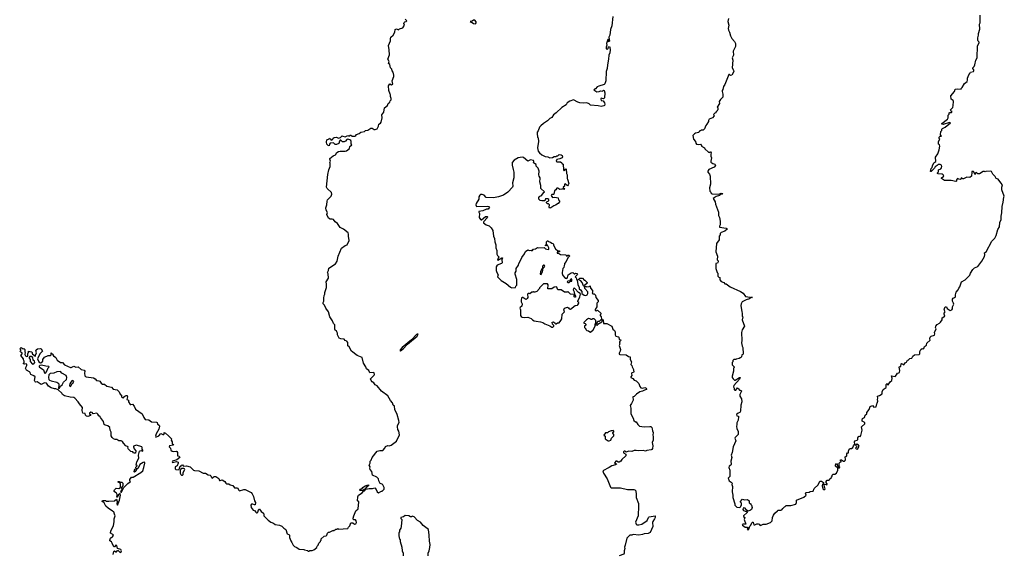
# Model space of a CAD drawing. Extents: x 1980017 to 2252640, y 74400 to 266395.
# Tile 42 of 256: x 2083080 to 2098820, y 132389 to 140934. Entities that reach past the tile are written whole.
import ezdxf

# ---------------------------------------------------------------- set-up
doc = ezdxf.new("R2010")
doc.units = 0

msp = doc.modelspace()

# ---------------------------------------------------------------- linework, layer by layer
at = {"layer": '0CON20XD'}
for points in [[(2088791, 133621), (2088720, 133655), (2088707, 133715), (2088685, 133742), (2088676, 133765), (2088680, 133785), (2088669, 133815), (2088682, 133845), (2088682, 133875), (2088697, 133893), (2088716, 133934), (2088794, 134036), (2088835, 134047), (2088885, 134050), (2088918, 134085), (2088929, 134111), (2088963, 134127), (2088985, 134122), (2089017, 134135), (2089102, 134195), (2089153, 134297), (2089143, 134355), (2089126, 134385), (2089117, 134425), (2089120, 134445), (2089144, 134495), (2089141, 134525), (2089114, 134624), (2089078, 134705), (2089072, 134755), (2089052, 134775), (2089038, 134808), (2089009, 134845), (2088964, 134924), (2088864, 134994), (2088795, 135079), (2088765, 135100), (2088740, 135130), (2088715, 135143), (2088696, 135165), (2088690, 135195), (2088747, 135253), (2088752, 135265), (2088748, 135288), (2088735, 135297), (2088675, 135290), (2088664, 135325), (2088626, 135355), (2088616, 135386), (2088575, 135442), (2088553, 135535), (2088475, 135567), (2088384, 135635), (2088347, 135705), (2088325, 135722), (2088323, 135773), (2088309, 135795), (2088285, 135806), (2088265, 135830), (2088215, 135832), (2088186, 135846), (2088163, 135895), (2088162, 135925), (2088148, 135945), (2088143, 135963), (2088125, 135972), (2088120, 135985), (2088120, 136055), (2088095, 136078), (2088081, 136121), (2088036, 136185), (2088014, 136264), (2087973, 136325), (2087955, 136372), (2087933, 136395), (2087930, 136415), (2087943, 136437), (2087940, 136485), (2087947, 136525), (2087957, 136545), (2087957, 136575), (2087983, 136655), (2087987, 136705), (2087981, 136745), (2088018, 136805), (2088012, 136872), (2088003, 136895), (2088016, 136925), (2088023, 136965), (2088129, 137031), (2088157, 137073), (2088172, 137155), (2088225, 137280), (2088285, 137326), (2088315, 137338), (2088346, 137405), (2088335, 137475), (2088337, 137507), (2088331, 137525), (2088256, 137586), (2088201, 137615), (2088161, 137675), (2088121, 137705), (2088099, 137739), (2088075, 137748), (2088045, 137744), (2088015, 137761), (2087992, 137822), (2087998, 137852), (2087979, 137889), (2087976, 137926), (2087989, 137975), (2087993, 138035), (2087999, 138055), (2088059, 138115), (2088072, 138145), (2088065, 138170), (2087994, 138235), (2087983, 138255), (2088008, 138462), (2088023, 138535), (2088041, 138585), (2088042, 138635), (2088038, 138645), (2088048, 138675), (2088038, 138705), (2088040, 138715), (2088090, 138760), (2088129, 138775), (2088151, 138809), (2088175, 138828), (2088205, 138833), (2088285, 138831), (2088305, 138839), (2088351, 138875), (2088360, 138905), (2088390, 138935), (2088378, 138948), (2088381, 138985), (2088373, 139003), (2088356, 139016), (2088325, 139024), (2088310, 139020), (2088290, 138990), (2088267, 138983), (2088243, 138983), (2088215, 139007), (2088204, 139006), (2088191, 138995), (2088183, 138957), (2088142, 138938), (2088125, 138940), (2088095, 138968), (2088045, 138960), (2088030, 138945), (2088025, 138920), (2088012, 138922), (2087992, 138942), (2087982, 138975), (2087990, 139015), (2088028, 139032), (2088035, 139040), (2088048, 139028), (2088052, 139012), (2088065, 139010), (2088075, 139020), (2088085, 139020), (2088092, 139038), (2088105, 139050), (2088145, 139057), (2088175, 139040), (2088208, 139052), (2088235, 139080), (2088245, 139070), (2088285, 139063), (2088325, 139082), (2088345, 139070), (2088365, 139088), (2088375, 139088), (2088394, 139074), (2088440, 139075), (2088455, 139083), (2088465, 139099), (2088505, 139116), (2088535, 139138), (2088592, 139148), (2088608, 139162), (2088645, 139167), (2088695, 139200), (2088715, 139202), (2088745, 139180), (2088765, 139178), (2088793, 139187), (2088818, 139232), (2088822, 139265), (2088850, 139280), (2088860, 139295), (2088876, 139365), (2088870, 139415), (2088901, 139455), (2088913, 139527), (2088962, 139565), (2088972, 139595), (2088996, 139614), (2089000, 139635), (2089018, 139655), (2089020, 139675), (2089008, 139705), (2089010, 139735), (2089000, 139745), (2088981, 139801), (2088978, 139875), (2088995, 139908), (2089025, 139893), (2089046, 139904), (2089033, 139955), (2089060, 140025), (2089062, 140045), (2089050, 140095), (2089036, 140115), (2089030, 140145), (2089010, 140165), (2088998, 140218), (2088978, 140235), (2088987, 140265), (2088964, 140305), (2088991, 140375), (2088989, 140455), (2088978, 140522), (2089010, 140595), (2089008, 140635), (2089012, 140655), (2089050, 140685), (2089077, 140735), (2089082, 140775), (2089105, 140787), (2089135, 140770), (2089154, 140786), (2089203, 140805), (2089232, 140845), (2089222, 140875), (2089225, 140890), (2089235, 140900), (2089260, 140905), (2089268, 140915), (2089242, 140945)], [(2090365, 140870), (2090379, 140885), (2090378, 140898), (2090356, 140926), (2090335, 140926), (2090312, 140908), (2090280, 140905), (2090295, 140892), (2090315, 140890), (2090335, 140872), (2090365, 140870)], [(2092560, 140985), (2092546, 140836), (2092522, 140775), (2092516, 140686), (2092500, 140655), (2092509, 140591), (2092505, 140580), (2092493, 140583), (2092490, 140615), (2092483, 140617), (2092463, 140555), (2092468, 140525), (2092454, 140496), (2092455, 140468), (2092475, 140461), (2092488, 140475), (2092495, 140502), (2092507, 140507), (2092515, 140490), (2092520, 140455), (2092512, 140405), (2092496, 140365), (2092495, 140305), (2092477, 140213), (2092471, 140155), (2092456, 140105), (2092452, 139955), (2092435, 139910), (2092425, 139900), (2092336, 139874), (2092311, 139859), (2092285, 139830), (2092260, 139815), (2092305, 139782), (2092345, 139788), (2092365, 139797), (2092396, 139794), (2092415, 139810), (2092425, 139800), (2092434, 139765), (2092429, 139685), (2092415, 139670), (2092375, 139682), (2092369, 139665), (2092378, 139645), (2092405, 139638), (2092431, 139605), (2092436, 139585), (2092430, 139565), (2092420, 139555), (2092375, 139546), (2092325, 139557), (2092205, 139569), (2092185, 139589), (2092145, 139606), (2092095, 139598), (2092032, 139605), (2092001, 139615), (2091935, 139651), (2091875, 139633), (2091833, 139607), (2091814, 139575), (2091747, 139533), (2091655, 139446), (2091614, 139416), (2091585, 139371), (2091555, 139354), (2091518, 139315), (2091452, 139275), (2091411, 139239), (2091392, 139215), (2091370, 139155), (2091350, 139135), (2091350, 139095), (2091360, 139085), (2091360, 139055), (2091370, 139045), (2091372, 138985), (2091358, 138885), (2091368, 138835), (2091392, 138805), (2091426, 138776), (2091478, 138748), (2091525, 138740), (2091555, 138728), (2091595, 138730), (2091625, 138750), (2091655, 138750), (2091665, 138760), (2091685, 138760), (2091705, 138778), (2091735, 138772), (2091751, 138761), (2091756, 138744), (2091753, 138727), (2091715, 138710), (2091669, 138701), (2091658, 138675), (2091674, 138664), (2091724, 138664), (2091748, 138648), (2091752, 138632), (2091770, 138625), (2091772, 138535), (2091785, 138520), (2091812, 138548), (2091817, 138547), (2091820, 138475), (2091830, 138455), (2091830, 138395), (2091837, 138387), (2091858, 138315), (2091850, 138295), (2091835, 138280), (2091805, 138310), (2091790, 138305), (2091790, 138275), (2091770, 138255), (2091772, 138242), (2091790, 138235), (2091778, 138222), (2091755, 138230), (2091747, 138223), (2091715, 138220), (2091685, 138240), (2091665, 138240), (2091650, 138215), (2091629, 138201), (2091620, 138145), (2091615, 138140), (2091588, 138142), (2091580, 138135), (2091578, 138125), (2091595, 138090), (2091635, 138098), (2091686, 138086), (2091692, 138055), (2091708, 138038), (2091711, 138025), (2091686, 137994), (2091645, 137969), (2091619, 137961), (2091572, 137925), (2091555, 137920), (2091543, 137937), (2091550, 137975), (2091535, 137990), (2091515, 137990), (2091502, 138005), (2091502, 138018), (2091512, 138028), (2091528, 138032), (2091540, 138045), (2091538, 138058), (2091525, 138070), (2091485, 138070), (2091475, 138040), (2091425, 138038), (2091400, 138045), (2091380, 138065), (2091380, 138095), (2091390, 138105), (2091390, 138115), (2091415, 138120), (2091450, 138155), (2091450, 138165), (2091470, 138185), (2091412, 138235), (2091413, 138283), (2091397, 138345), (2091398, 138395), (2091402, 138405), (2091383, 138435), (2091380, 138455), (2091382, 138515), (2091369, 138559), (2091345, 138580), (2091338, 138595), (2091335, 138620), (2091294, 138644), (2091298, 138665), (2091293, 138683), (2091246, 138694), (2091205, 138672), (2091134, 138734), (2091115, 138739), (2091048, 138725), (2090985, 138687), (2090955, 138650), (2090953, 138607), (2090967, 138537), (2090977, 138495), (2090977, 138405), (2090960, 138325), (2090963, 138275), (2090957, 138255), (2090884, 138176), (2090815, 138129), (2090735, 138102), (2090655, 138086), (2090535, 138092), (2090505, 138128), (2090472, 138142), (2090448, 138142), (2090435, 138130), (2090422, 138105), (2090418, 138065), (2090378, 137995), (2090373, 137975), (2090385, 137950), (2090555, 137952), (2090577, 137947), (2090590, 137935), (2090567, 137903), (2090545, 137907), (2090485, 137881), (2090422, 137868), (2090420, 137855), (2090433, 137835), (2090424, 137775), (2090445, 137743), (2090455, 137734), (2090465, 137733), (2090525, 137790), (2090555, 137790), (2090560, 137785), (2090552, 137765), (2090501, 137709), (2090494, 137696), (2090497, 137685), (2090537, 137655), (2090585, 137639), (2090618, 137608), (2090642, 137562), (2090654, 137474)], [(2094413, 140955), (2094398, 140905), (2094414, 140845), (2094407, 140795), (2094412, 140765), (2094427, 140737), (2094442, 140675), (2094462, 140635), (2094505, 140588), (2094522, 140555), (2094522, 140505), (2094488, 140432), (2094492, 140365), (2094472, 140325), (2094482, 140285), (2094471, 140165), (2094491, 140125), (2094494, 140105), (2094463, 140045), (2094442, 140042), (2094425, 140060), (2094415, 140060), (2094352, 139898), (2094332, 139865), (2094322, 139818), (2094312, 139802), (2094308, 139785), (2094320, 139745), (2094318, 139695), (2094281, 139659), (2094260, 139625), (2094267, 139593), (2094230, 139535), (2094240, 139525), (2094240, 139495), (2094230, 139485), (2094230, 139475), (2094210, 139455), (2094210, 139445), (2094195, 139440), (2094172, 139418), (2094180, 139395), (2094155, 139368), (2094102, 139345), (2094090, 139325), (2094090, 139305), (2094067, 139263), (2094050, 139245), (2094028, 139192), (2094005, 139170), (2093975, 139170), (2093965, 139160), (2093955, 139160), (2093940, 139145), (2093935, 139130), (2093885, 139122), (2093865, 139112), (2093840, 139085), (2093853, 139023), (2093882, 138985), (2093888, 138958), (2093900, 138945), (2093925, 138938), (2093965, 138942), (2093978, 138925), (2093980, 138910), (2094028, 138888), (2094032, 138872), (2094090, 138815), (2094105, 138810), (2094115, 138820), (2094125, 138820), (2094136, 138806), (2094128, 138785), (2094128, 138755), (2094138, 138725), (2094128, 138675), (2094130, 138655), (2094158, 138635), (2094194, 138624), (2094201, 138605), (2094183, 138575), (2094095, 138540), (2094078, 138512), (2094080, 138495), (2094108, 138465), (2094118, 138435), (2094122, 138305), (2094108, 138245), (2094110, 138195), (2094130, 138175), (2094135, 138160), (2094151, 138151), (2094255, 138147), (2094295, 138161), (2094320, 138155), (2094312, 138145), (2094281, 138139), (2094265, 138124), (2094215, 138108), (2094196, 138095)], [(2094725, 132780), (2094735, 132790), (2094754, 132836), (2094770, 132855), (2094785, 132892), (2094795, 132900), (2094805, 132900), (2094818, 132858), (2094832, 132858), (2094865, 132878), (2094885, 132878), (2094900, 132870), (2094910, 132855), (2094925, 132850), (2094965, 132872), (2095015, 132873), (2095085, 132898), (2095108, 132925), (2095113, 132977), (2095132, 133015), (2095152, 133045), (2095194, 133086), (2095205, 133092), (2095245, 133092), (2095265, 133102), (2095277, 133123), (2095305, 133150), (2095317, 133153), (2095335, 133170), (2095405, 133170), (2095485, 133190), (2095500, 133215), (2095500, 133255), (2095615, 133300), (2095650, 133335), (2095644, 133364), (2095651, 133375), (2095699, 133381), (2095715, 133392), (2095765, 133400), (2095782, 133438), (2095845, 133500), (2095872, 133558), (2095895, 133558), (2095930, 133535), (2095930, 133515), (2095912, 133508), (2095908, 133485), (2095920, 133435), (2095933, 133423), (2095950, 133425), (2095958, 133435), (2095943, 133463), (2095940, 133505), (2095965, 133510), (2095975, 133500), (2095988, 133502), (2095990, 133515), (2095972, 133535), (2095973, 133555), (2095982, 133568), (2095987, 133573), (2096018, 133572), (2096033, 133597), (2096060, 133615), (2096060, 133625), (2096070, 133635), (2096070, 133655), (2096085, 133670), (2096112, 133668), (2096140, 133685), (2096157, 133735), (2096160, 133765), (2096120, 133795), (2096121, 133811), (2096135, 133840), (2096148, 133825), (2096152, 133802), (2096168, 133788), (2096172, 133772), (2096185, 133770), (2096192, 133785), (2096180, 133805), (2096180, 133845), (2096195, 133860), (2096210, 133865), (2096210, 133875), (2096200, 133885), (2096202, 133898), (2096215, 133900), (2096248, 133878), (2096265, 133878), (2096275, 133888), (2096283, 133905), (2096278, 133945), (2096300, 133965), (2096300, 133995), (2096315, 134010), (2096327, 134013), (2096328, 134035), (2096342, 134068), (2096355, 134080), (2096375, 134080), (2096400, 134095), (2096408, 134125), (2096432, 134148), (2096427, 134185), (2096432, 134205), (2096468, 134212), (2096478, 134225), (2096480, 134255), (2096490, 134265), (2096490, 134275), (2096515, 134270), (2096525, 134290), (2096546, 134374), (2096539, 134425), (2096589, 134475), (2096588, 134488), (2096579, 134499), (2096548, 134518), (2096547, 134535), (2096555, 134560), (2096583, 134577), (2096598, 134615), (2096620, 134635), (2096624, 134656), (2096662, 134705), (2096677, 134753), (2096715, 134768), (2096735, 134740), (2096772, 134745), (2096780, 134795), (2096790, 134805), (2096798, 134835), (2096792, 134865), (2096800, 134885), (2096794, 134916), (2096825, 134928), (2096868, 134955), (2096868, 134985), (2096882, 135025), (2096930, 135055), (2096930, 135105), (2096945, 135120), (2096950, 135105), (2096965, 135100), (2096998, 135145), (2097022, 135165), (2097028, 135205), (2097015, 135240), (2097075, 135233), (2097098, 135255), (2097110, 135285), (2097135, 135287), (2097146, 135294), (2097150, 135325), (2097138, 135382), (2097145, 135390), (2097165, 135390), (2097170, 135435), (2097175, 135438), (2097215, 135418), (2097235, 135448), (2097259, 135461), (2097275, 135490), (2097285, 135490), (2097312, 135518), (2097340, 135525), (2097358, 135555), (2097382, 135578), (2097458, 135585), (2097467, 135595), (2097471, 135629), (2097485, 135660), (2097505, 135678), (2097525, 135672), (2097533, 135677), (2097545, 135710), (2097575, 135730), (2097580, 135765), (2097635, 135810), (2097630, 135835), (2097635, 135862), (2097650, 135875), (2097705, 135892), (2097709, 135915), (2097702, 135935), (2097730, 135995), (2097722, 136015), (2097728, 136035), (2097747, 136063), (2097785, 136084), (2097800, 136100), (2097824, 136135), (2097825, 136170), (2097868, 136195), (2097857, 136225), (2097860, 136245), (2097877, 136265), (2097857, 136295), (2097868, 136335), (2097875, 136342), (2097895, 136342), (2097909, 136319), (2097955, 136286), (2097981, 136295), (2097990, 136315), (2097990, 136345), (2098014, 136385), (2098009, 136405), (2097991, 136435), (2097993, 136465), (2098005, 136482), (2098025, 136492), (2098042, 136505), (2098040, 136535), (2098050, 136580), (2098081, 136615), (2098091, 136645), (2098108, 136665), (2098137, 136743), (2098195, 136778), (2098219, 136801), (2098268, 136852), (2098278, 136885), (2098315, 136942), (2098345, 136967), (2098395, 136988), (2098462, 137075), (2098502, 137148), (2098507, 137175), (2098503, 137207), (2098532, 137225), (2098623, 137395), (2098668, 137442), (2098690, 137485), (2098718, 137582), (2098741, 137625), (2098750, 137695), (2098769, 137741), (2098769, 137795), (2098780, 137845), (2098784, 137946), (2098804, 138015), (2098812, 138095), (2098820, 138115), (2098783, 138215), (2098780, 138255), (2098790, 138295), (2098762, 138328), (2098720, 138385), (2098692, 138395), (2098676, 138426), (2098637, 138467), (2098615, 138510), (2098595, 138512), (2098525, 138510), (2098515, 138500), (2098505, 138510), (2098483, 138507), (2098425, 138470), (2098395, 138470), (2098375, 138492), (2098362, 138485), (2098355, 138460), (2098325, 138508), (2098305, 138508), (2098300, 138505), (2098302, 138485), (2098294, 138445), (2098298, 138432), (2098267, 138413), (2098220, 138415), (2098165, 138390), (2098152, 138392), (2098135, 138410), (2098128, 138392), (2098115, 138382), (2098095, 138383), (2098070, 138395), (2098057, 138375), (2098057, 138353), (2098045, 138348), (2097973, 138363), (2097863, 138363), (2097818, 138395), (2097818, 138405), (2097852, 138435), (2097845, 138452), (2097825, 138463), (2097765, 138468), (2097753, 138475), (2097752, 138485), (2097767, 138503), (2097770, 138535), (2097805, 138552), (2097817, 138565), (2097820, 138585), (2097815, 138608), (2097795, 138618), (2097765, 138620), (2097748, 138602), (2097717, 138583), (2097705, 138560), (2097650, 138505), (2097640, 138505), (2097653, 138555), (2097667, 138573), (2097670, 138600), (2097696, 138644), (2097724, 138665), (2097722, 138735), (2097760, 138790), (2097776, 138856), (2097791, 138915), (2097785, 138932), (2097768, 138945), (2097768, 138985), (2097788, 139025), (2097780, 139035), (2097780, 139055), (2097795, 139070), (2097818, 139075), (2097802, 139095), (2097803, 139145), (2097820, 139165), (2097822, 139185), (2097832, 139195), (2097874, 139216), (2097962, 139285), (2097945, 139289), (2097845, 139261), (2097820, 139265), (2097820, 139275), (2097913, 139345), (2097923, 139365), (2097924, 139406), (2097937, 139425), (2097940, 139445), (2097948, 139452), (2097975, 139452), (2097987, 139465), (2097972, 139472), (2097962, 139495), (2097995, 139530), (2098004, 139565), (2098007, 139625), (2098000, 139640), (2097972, 139665), (2097966, 139715), (2098026, 139784), (2098033, 139825), (2098065, 139830), (2098128, 139822), (2098130, 139835), (2098145, 139850), (2098184, 139916), (2098226, 139944), (2098233, 139965), (2098231, 139999), (2098252, 140055), (2098268, 140072), (2098277, 140093), (2098325, 140104), (2098334, 140115), (2098334, 140135), (2098318, 140155), (2098318, 140165), (2098338, 140185), (2098347, 140215), (2098363, 140285), (2098388, 140325), (2098390, 140515), (2098420, 140565), (2098420, 140575), (2098403, 140593), (2098398, 140608), (2098398, 140645), (2098408, 140685), (2098408, 140715), (2098428, 140785), (2098423, 140863), (2098432, 140885), (2098432, 141005)], [(2094196, 138095), (2094168, 138075), (2094198, 138025), (2094203, 137985), (2094252, 137855), (2094252, 137805), (2094268, 137775), (2094278, 137715), (2094280, 137655), (2094268, 137632), (2094268, 137618), (2094372, 137602), (2094386, 137595), (2094388, 137585), (2094354, 137556), (2094292, 137535), (2094280, 137515), (2094280, 137495), (2094260, 137475), (2094260, 137415), (2094220, 137355), (2094210, 137225), (2094236, 137155), (2094230, 137095), (2094245, 137080), (2094247, 137065), (2094235, 137040), (2094210, 137035), (2094210, 136955), (2094230, 136895), (2094240, 136885), (2094240, 136835), (2094255, 136820), (2094270, 136815), (2094270, 136775), (2094295, 136750), (2094336, 136736), (2094355, 136712), (2094375, 136710), (2094440, 136665), (2094605, 136592), (2094643, 136563), (2094682, 136512), (2094796, 136496), (2094775, 136492), (2094745, 136472), (2094692, 136458), (2094630, 136425), (2094613, 136395), (2094610, 136365), (2094622, 136265), (2094632, 136245), (2094632, 136195), (2094638, 136185), (2094628, 136135), (2094667, 136035), (2094632, 135975), (2094618, 135935), (2094622, 135805), (2094617, 135767), (2094628, 135715), (2094638, 135695), (2094648, 135595), (2094638, 135582), (2094622, 135578), (2094620, 135545), (2094605, 135530), (2094595, 135530), (2094582, 135518), (2094535, 135510), (2094527, 135503), (2094495, 135500), (2094480, 135485), (2094480, 135465), (2094470, 135455), (2094470, 135415), (2094500, 135385), (2094500, 135375), (2094490, 135365), (2094492, 135315), (2094472, 135235), (2094472, 135215), (2094483, 135193), (2094505, 135170), (2094515, 135170), (2094585, 135216), (2094600, 135215), (2094585, 135186), (2094495, 135085), (2094489, 135065), (2094502, 135042), (2094500, 135025), (2094510, 135015), (2094526, 135014), (2094555, 135050), (2094573, 135035), (2094585, 135012), (2094595, 135008), (2094612, 135012), (2094620, 134995), (2094593, 134945), (2094594, 134915), (2094618, 134875), (2094626, 134825), (2094609, 134771), (2094602, 134675), (2094593, 134657), (2094565, 134646), (2094540, 134625), (2094544, 134604), (2094570, 134595), (2094572, 134585), (2094566, 134535), (2094542, 134488), (2094544, 134456), (2094537, 134435), (2094542, 134395), (2094563, 134355), (2094568, 134305), (2094530, 134265), (2094515, 134258), (2094510, 134245), (2094528, 134205), (2094487, 134105), (2094472, 134015), (2094453, 133975), (2094463, 133935), (2094450, 133875), (2094453, 133827), (2094446, 133814), (2094422, 133798), (2094414, 133775), (2094430, 133735), (2094431, 133635), (2094406, 133605), (2094421, 133561), (2094455, 133544), (2094470, 133525), (2094464, 133505), (2094473, 133475), (2094468, 133385), (2094482, 133335), (2094482, 133295), (2094510, 133195), (2094510, 133175), (2094545, 133140), (2094585, 133138), (2094595, 133142), (2094610, 133155), (2094610, 133165), (2094620, 133175), (2094620, 133205), (2094600, 133225), (2094635, 133268), (2094665, 133262), (2094717, 133267), (2094740, 133245), (2094742, 133212), (2094755, 133200), (2094768, 133198), (2094770, 133185), (2094780, 133175), (2094788, 133135), (2094778, 133105), (2094765, 133092), (2094725, 133080), (2094715, 133090), (2094705, 133090), (2094675, 133128), (2094655, 133130), (2094646, 133124), (2094641, 133105), (2094650, 133090), (2094675, 133077), (2094700, 133075), (2094710, 133065), (2094710, 133055), (2094650, 133005), (2094650, 132995), (2094670, 132975), (2094660, 132945), (2094687, 132873), (2094645, 132872), (2094632, 132865), (2094637, 132855), (2094675, 132822), (2094710, 132825), (2094720, 132815), (2094710, 132785), (2094725, 132780)], [(2090654, 137474), (2090670, 137435), (2090677, 137385), (2090692, 137335), (2090689, 137285), (2090706, 137245), (2090706, 137185), (2090717, 137165), (2090742, 137145), (2090718, 137095), (2090725, 137088), (2090785, 137127), (2090798, 137125), (2090788, 137095), (2090795, 137050), (2090780, 137035), (2090715, 137008), (2090698, 136985), (2090699, 136925), (2090706, 136895), (2090727, 136855), (2090720, 136825), (2090775, 136764), (2090858, 136718), (2090925, 136657), (2090945, 136648), (2091008, 136652), (2091012, 136675), (2091027, 136693), (2091027, 136783), (2091002, 136865), (2091003, 136887), (2091018, 136915), (2091018, 136955), (2091052, 137008), (2091058, 137035), (2091093, 137095), (2091107, 137135), (2091148, 137192), (2091165, 137228), (2091205, 137258), (2091225, 137247), (2091255, 137250), (2091275, 137242), (2091295, 137268), (2091325, 137272), (2091355, 137292), (2091375, 137287), (2091462, 137292), (2091484, 137274), (2091505, 137267), (2091535, 137260), (2091540, 137265), (2091537, 137287), (2091518, 137328), (2091505, 137330), (2091495, 137320), (2091480, 137325), (2091500, 137345), (2091500, 137385), (2091515, 137400), (2091525, 137400), (2091535, 137390), (2091568, 137378), (2091585, 137360), (2091608, 137358), (2091618, 137318), (2091644, 137274), (2091682, 137242), (2091708, 137238), (2091708, 137222), (2091672, 137218), (2091672, 137202), (2091695, 137200), (2091725, 137180), (2091807, 137177), (2091818, 137168), (2091825, 137150), (2091845, 137170), (2091865, 137170), (2091870, 137155), (2091842, 137128), (2091815, 137070), (2091790, 137035), (2091790, 137015), (2091783, 137007), (2091778, 136975), (2091763, 136957), (2091750, 136895), (2091750, 136875), (2091763, 136843), (2091800, 136805), (2091825, 136798), (2091837, 136813), (2091850, 136855), (2091895, 136888), (2091922, 136892), (2091945, 136870), (2091955, 136870), (2091965, 136880), (2091988, 136878), (2091997, 136863), (2091960, 136825), (2091978, 136808), (2091980, 136785), (2091992, 136772), (2092001, 136701), (2092024, 136655), (2092022, 136632), (2092045, 136617), (2092065, 136587), (2092068, 136558), (2092103, 136533), (2092132, 136528), (2092152, 136538), (2092160, 136555), (2092162, 136585), (2092114, 136635), (2092110, 136670), (2092095, 136680), (2092073, 136733), (2092049, 136759), (2092020, 136775), (2092018, 136785), (2092035, 136800), (2092075, 136800), (2092102, 136772), (2092115, 136770), (2092150, 136735), (2092150, 136725), (2092110, 136685), (2092110, 136670), (2092135, 136670), (2092145, 136662), (2092185, 136670), (2092198, 136678), (2092203, 136643), (2092238, 136605), (2092238, 136575), (2092232, 136562), (2092244, 136554), (2092265, 136552), (2092285, 136532), (2092292, 136492), (2092330, 136445), (2092330, 136425), (2092308, 136402), (2092308, 136345), (2092278, 136302), (2092282, 136285), (2092295, 136282), (2092315, 136290), (2092370, 136245), (2092370, 136225), (2092360, 136215), (2092360, 136205), (2092377, 136187), (2092380, 136155), (2092390, 136140), (2092410, 136135), (2092415, 136080), (2092465, 136080), (2092548, 136038), (2092560, 135990), (2092586, 135966), (2092597, 135947), (2092600, 135895), (2092612, 135875), (2092650, 135865), (2092657, 135857), (2092662, 135822), (2092690, 135815), (2092687, 135803), (2092670, 135785), (2092670, 135775), (2092680, 135765), (2092670, 135755), (2092670, 135735), (2092662, 135725), (2092683, 135665), (2092679, 135635), (2092663, 135605), (2092665, 135590), (2092675, 135582), (2092775, 135578), (2092815, 135550), (2092840, 135545), (2092841, 135501), (2092862, 135465), (2092852, 135425), (2092868, 135405), (2092870, 135385), (2092892, 135345), (2092893, 135323), (2092900, 135315), (2092900, 135305), (2092890, 135295), (2092865, 135287), (2092860, 135280), (2092866, 135245), (2092848, 135225), (2092848, 135215), (2092879, 135199), (2092905, 135173), (2092935, 135160), (2092975, 135119), (2092992, 135072), (2093011, 135051), (2093035, 135043), (2093075, 135054), (2093093, 135045), (2093102, 135035), (2093098, 135025), (2093067, 135013), (2093035, 134994), (2092995, 134988), (2092942, 134948), (2092905, 134910), (2092882, 134908), (2092886, 134854), (2092862, 134798), (2092840, 134765), (2092852, 134725), (2092849, 134635), (2092889, 134565), (2092896, 134526), (2092925, 134508), (2092935, 134508), (2092960, 134465), (2092990, 134435), (2093065, 134424), (2093153, 134433), (2093169, 134429), (2093184, 134414), (2093193, 134393), (2093195, 134360), (2093208, 134335), (2093201, 134295), (2093207, 134273), (2093207, 134215), (2093190, 134175), (2093200, 134125), (2093195, 134080), (2093185, 134062), (2093175, 134058), (2093105, 134049), (2093085, 134038), (2093045, 134046), (2092965, 134043), (2092935, 134049), (2092904, 134046), (2092865, 134030), (2092815, 134038), (2092775, 134020), (2092760, 134035), (2092744, 134036), (2092732, 134025), (2092733, 134013), (2092768, 133988), (2092770, 133965), (2092704, 133906), (2092688, 133875), (2092665, 133862), (2092645, 133860), (2092625, 133880), (2092612, 133878), (2092592, 133858), (2092590, 133845), (2092615, 133840), (2092618, 133832), (2092605, 133820), (2092548, 133802), (2092503, 133777), (2092400, 133725), (2092413, 133685), (2092471, 133595), (2092525, 133461), (2092535, 133453), (2092565, 133450), (2092685, 133452), (2092795, 133425), (2092895, 133426), (2092915, 133419), (2092927, 133405), (2092937, 133345), (2092937, 133295), (2092970, 133200), (2092974, 133165), (2092966, 133005), (2092926, 132905), (2092927, 132885), (2092935, 132869), (2092945, 132862), (2092975, 132860), (2093028, 132872), (2093109, 132931), (2093133, 132977), (2093145, 132986), (2093240, 133005), (2093239, 132975), (2093227, 132957), (2093199, 132915), (2093194, 132895), (2093202, 132835), (2093157, 132735), (2093125, 132722), (2093065, 132716), (2093035, 132704), (2092975, 132694), (2092885, 132706), (2092864, 132696), (2092835, 132694), (2092785, 132645), (2092760, 132535), (2092748, 132505), (2092754, 132484), (2092742, 132445), (2092744, 132405), (2092738, 132392), (2092664, 132366)], [(2091415, 136860), (2091440, 136905), (2091448, 136962), (2091470, 136985), (2091473, 136995), (2091465, 137008), (2091455, 137010), (2091437, 136995), (2091440, 136965), (2091425, 136950), (2091404, 136906), (2091400, 136865), (2091415, 136860)], [(2091843, 136733), (2091865, 136733), (2091882, 136748), (2091908, 136755), (2091908, 136788), (2091895, 136790), (2091880, 136775), (2091878, 136762), (2091843, 136757), (2091835, 136750), (2091833, 136743), (2091843, 136733)], [(2091585, 136020), (2091605, 136022), (2091617, 136033), (2091618, 136045), (2091598, 136068), (2091592, 136098), (2091615, 136102), (2091640, 136085), (2091643, 136073), (2091655, 136072), (2091675, 136090), (2091705, 136090), (2091730, 136125), (2091748, 136155), (2091750, 136225), (2091787, 136263), (2091778, 136295), (2091790, 136325), (2091835, 136338), (2091855, 136328), (2091865, 136312), (2091885, 136308), (2091962, 136368), (2091995, 136370), (2092005, 136378), (2092020, 136405), (2092016, 136416), (2092004, 136424), (2092004, 136435), (2092034, 136506), (2092043, 136545), (2092039, 136559), (2092015, 136572), (2091955, 136640), (2091945, 136642), (2091934, 136636), (2091927, 136615), (2091946, 136586), (2091950, 136540), (2091955, 136540), (2091967, 136513), (2091965, 136500), (2091955, 136498), (2091942, 136505), (2091942, 136525), (2091950, 136540), (2091885, 136548), (2091845, 136588), (2091835, 136580), (2091788, 136578), (2091737, 136617), (2091685, 136618), (2091678, 136625), (2091668, 136658), (2091662, 136662), (2091625, 136658), (2091588, 136632), (2091525, 136632), (2091528, 136698), (2091515, 136710), (2091465, 136712), (2091455, 136710), (2091392, 136648), (2091390, 136635), (2091345, 136590), (2091315, 136580), (2091305, 136580), (2091295, 136590), (2091285, 136580), (2091265, 136580), (2091235, 136550), (2091225, 136560), (2091215, 136560), (2091200, 136545), (2091202, 136495), (2091192, 136475), (2091175, 136462), (2091155, 136471), (2091125, 136491), (2091115, 136494), (2091104, 136486), (2091096, 136445), (2091098, 136425), (2091112, 136395), (2091107, 136355), (2091080, 136335), (2091077, 136325), (2091084, 136294), (2091084, 136205), (2091095, 136189), (2091115, 136179), (2091155, 136176), (2091205, 136181), (2091256, 136156), (2091279, 136135), (2091305, 136123), (2091335, 136113), (2091406, 136106), (2091444, 136094), (2091475, 136072), (2091555, 136040), (2091585, 136020)], [(2092205, 135942), (2092245, 135978), (2092280, 136035), (2092282, 136075), (2092290, 136085), (2092290, 136125), (2092265, 136150), (2092235, 136150), (2092225, 136140), (2092205, 136140), (2092200, 136155), (2092175, 136160), (2092142, 136138), (2092100, 136095), (2092100, 136085), (2092118, 136078), (2092130, 136065), (2092128, 136052), (2092110, 136035), (2092110, 136015), (2092130, 135995), (2092132, 135982), (2092148, 135968), (2092175, 135960), (2092193, 135943), (2092205, 135942)], [(2092315, 136050), (2092322, 136068), (2092387, 136103), (2092392, 136115), (2092390, 136140), (2092372, 136138), (2092345, 136110), (2092325, 136110), (2092312, 136098), (2092300, 136065), (2092290, 136055), (2092315, 136050)], [(2089165, 135640), (2089212, 135675), (2089282, 135748), (2089435, 135875), (2089448, 135908), (2089435, 135909), (2089425, 135902), (2089342, 135818), (2089195, 135696), (2089161, 135655), (2089158, 135645), (2089165, 135640)], [(2084566, 133076), (2084494, 133124), (2084458, 133158), (2084429, 133209), (2084400, 133235), (2084405, 133250), (2084455, 133250), (2084465, 133240), (2084505, 133238), (2084595, 133242), (2084625, 133270), (2084639, 133235), (2084634, 133195), (2084645, 133172), (2084677, 133255), (2084690, 133335), (2084688, 133355), (2084685, 133360), (2084661, 133339), (2084648, 133322), (2084645, 133300), (2084635, 133300), (2084632, 133315), (2084640, 133325), (2084640, 133345), (2084630, 133365), (2084610, 133375), (2084590, 133395), (2084590, 133405), (2084595, 133420), (2084623, 133447), (2084665, 133440), (2084692, 133455), (2084690, 133515), (2084675, 133532), (2084652, 133542), (2084653, 133555), (2084670, 133555), (2084693, 133543), (2084715, 133544), (2084729, 133525), (2084730, 133485), (2084710, 133455), (2084712, 133418), (2084693, 133395), (2084695, 133380), (2084705, 133383), (2084739, 133451), (2084808, 133522), (2084850, 133555), (2084840, 133565), (2084840, 133585), (2084865, 133620), (2084895, 133622), (2085017, 133695), (2085047, 133725), (2085067, 133775), (2085080, 133845), (2085075, 133860), (2085055, 133858), (2085000, 133825), (2084975, 133767), (2084951, 133749), (2084935, 133717), (2084915, 133700), (2084910, 133705), (2084917, 133735), (2084925, 133748), (2084940, 133755), (2084938, 133782), (2084960, 133805), (2084960, 133810), (2084943, 133813), (2084945, 133840), (2084952, 133865), (2084986, 133924), (2084978, 133975), (2084994, 134036), (2085015, 134050), (2085045, 134040), (2085048, 134045), (2085048, 134055), (2085037, 134067), (2085039, 134095), (2085033, 134105), (2084945, 134131), (2084900, 134115), (2084898, 134105), (2084912, 134072), (2084938, 134045), (2084930, 134005), (2084915, 134003), (2084901, 134011), (2084888, 134028), (2084855, 134034), (2084814, 134074), (2084808, 134085), (2084812, 134105), (2084775, 134123), (2084737, 134165), (2084724, 134194), (2084701, 134201), (2084665, 134200), (2084632, 134222), (2084605, 134223), (2084578, 134235), (2084556, 134256), (2084540, 134285), (2084543, 134343), (2084524, 134375), (2084520, 134415), (2084490, 134440), (2084445, 134452), (2084432, 134462), (2084421, 134511), (2084372, 134575), (2084368, 134588), (2084345, 134602), (2084327, 134627), (2084313, 134643), (2084253, 134633), (2084236, 134656), (2084215, 134659), (2084198, 134645), (2084198, 134635), (2084217, 134617), (2084210, 134605), (2084168, 134592), (2084150, 134595), (2084130, 134615), (2084128, 134638), (2084090, 134645), (2084078, 134685), (2084082, 134735), (2084035, 134794), (2084017, 134827), (2083962, 134885), (2083945, 134897), (2083885, 134898), (2083795, 134924), (2083762, 134945), (2083752, 134965), (2083695, 135020), (2083656, 135036), (2083635, 135036), (2083582, 135052), (2083542, 135075), (2083506, 135126), (2083475, 135128), (2083425, 135104), (2083357, 135147), (2083335, 135142), (2083325, 135148), (2083317, 135165), (2083326, 135226), (2083305, 135243), (2083260, 135265), (2083253, 135273), (2083250, 135295), (2083238, 135308), (2083191, 135331), (2083173, 135365), (2083196, 135405), (2083194, 135424), (2083185, 135432), (2083155, 135428), (2083142, 135435), (2083140, 135445), (2083150, 135455), (2083150, 135475), (2083140, 135495), (2083142, 135515), (2083100, 135565), (2083120, 135595), (2083120, 135605), (2083092, 135625), (2083090, 135635), (2083100, 135645), (2083100, 135655), (2083080, 135675), (2083105, 135692), (2083133, 135673), (2083147, 135677), (2083163, 135663), (2083162, 135625), (2083168, 135615), (2083164, 135584), (2083175, 135560), (2083195, 135550), (2083210, 135555), (2083210, 135595), (2083222, 135618), (2083222, 135638), (2083235, 135630), (2083245, 135632), (2083273, 135623), (2083287, 135587), (2083313, 135573), (2083325, 135552), (2083335, 135560), (2083337, 135585), (2083351, 135609), (2083340, 135645), (2083342, 135658), (2083365, 135671), (2083415, 135679), (2083425, 135674), (2083443, 135635), (2083403, 135595), (2083366, 135515), (2083386, 135466), (2083415, 135448), (2083435, 135453), (2083450, 135475), (2083449, 135505), (2083475, 135542), (2083535, 135568), (2083575, 135567), (2083581, 135575), (2083585, 135610), (2083605, 135590), (2083619, 135559), (2083657, 135535), (2083681, 135491), (2083735, 135457), (2083765, 135452), (2083795, 135418), (2083894, 135374), (2083905, 135374), (2083945, 135397), (2083975, 135382), (2084015, 135388), (2084065, 135342), (2084113, 135333), (2084120, 135315), (2084114, 135285), (2084124, 135244), (2084132, 135232), (2084145, 135225), (2084258, 135208), (2084284, 135194), (2084310, 135165), (2084345, 135162), (2084360, 135155), (2084384, 135124), (2084405, 135110), (2084435, 135108), (2084475, 135078), (2084545, 135060), (2084576, 135026), (2084636, 135016), (2084668, 134985), (2084687, 134947), (2084710, 134935), (2084710, 134905), (2084724, 134894), (2084745, 134892), (2084747, 134905), (2084762, 134918), (2084782, 134928), (2084797, 134927), (2084801, 134905), (2084792, 134865), (2084817, 134855), (2084822, 134825), (2084844, 134785), (2084855, 134781), (2084885, 134788), (2084912, 134755), (2084931, 134711), (2085037, 134635), (2085064, 134574), (2085086, 134546), (2085145, 134538), (2085188, 134508), (2085265, 134502), (2085277, 134495), (2085281, 134471), (2085312, 134455), (2085313, 134435), (2085302, 134388), (2085263, 134315), (2085250, 134275), (2085255, 134260), (2085302, 134285), (2085335, 134322), (2085370, 134305), (2085386, 134304), (2085392, 134315), (2085390, 134335), (2085412, 134325), (2085460, 134285), (2085507, 134235), (2085503, 134215), (2085520, 134185), (2085520, 134155), (2085540, 134145), (2085535, 134132), (2085473, 134125), (2085470, 134105), (2085492, 134085), (2085498, 134055), (2085515, 134040), (2085534, 134034), (2085584, 134036), (2085592, 134032), (2085601, 134015), (2085604, 133964), (2085627, 133957), (2085642, 133935), (2085590, 133900), (2085525, 133877), (2085518, 133865), (2085525, 133858), (2085585, 133871), (2085611, 133861), (2085612, 133845), (2085598, 133805), (2085564, 133785), (2085565, 133755), (2085574, 133744), (2085630, 133740), (2085640, 133785), (2085660, 133805), (2085660, 133815), (2085685, 133820), (2085694, 133804), (2085705, 133797), (2085745, 133803), (2085805, 133787), (2085858, 133735), (2085875, 133727), (2085945, 133722), (2086015, 133686), (2086050, 133685), (2086095, 133658), (2086125, 133656), (2086138, 133645), (2086139, 133625), (2086155, 133606), (2086169, 133611), (2086187, 133633), (2086215, 133634), (2086261, 133601), (2086275, 133571), (2086285, 133567), (2086315, 133579), (2086362, 133555), (2086374, 133525), (2086385, 133516), (2086425, 133514), (2086445, 133497), (2086485, 133491), (2086515, 133449), (2086562, 133452), (2086582, 133412), (2086594, 133404), (2086665, 133423), (2086683, 133423), (2086778, 133375), (2086795, 133358), (2086820, 133315), (2086832, 133245), (2086847, 133215), (2086845, 133180), (2086835, 133178), (2086809, 133189), (2086785, 133190), (2086774, 133176), (2086778, 133135), (2086812, 133092), (2086835, 133090), (2086855, 133060), (2086865, 133050), (2086875, 133050), (2086887, 133063), (2086895, 133100), (2086905, 133110), (2086915, 133108), (2086941, 133071), (2086976, 133045), (2086984, 133025), (2086982, 133002), (2087050, 132935), (2087093, 132903), (2087135, 132886), (2087165, 132864), (2087233, 132853), (2087269, 132839), (2087302, 132805), (2087332, 132785), (2087357, 132717), (2087385, 132707), (2087393, 132695), (2087394, 132655), (2087412, 132602), (2087433, 132575), (2087450, 132535), (2087471, 132511), (2087510, 132495), (2087545, 132470), (2087622, 132468), (2087635, 132460), (2087682, 132452), (2087695, 132440), (2087705, 132440), (2087718, 132452), (2087755, 132450), (2087782, 132458), (2087830, 132495), (2087833, 132517), (2087850, 132535), (2087860, 132565), (2087890, 132595), (2087890, 132605), (2087900, 132615), (2087900, 132635), (2087945, 132680), (2087978, 132682), (2087990, 132695), (2088000, 132725), (2088015, 132740), (2088035, 132740), (2088085, 132770), (2088105, 132770), (2088115, 132780), (2088125, 132780), (2088135, 132790), (2088155, 132790), (2088165, 132800), (2088175, 132790), (2088325, 132800), (2088335, 132820), (2088360, 132845), (2088375, 132890), (2088405, 132890), (2088433, 132873), (2088456, 132874), (2088462, 132895), (2088460, 132925), (2088448, 132938), (2088415, 132940), (2088410, 132965), (2088419, 133005), (2088451, 133085), (2088492, 133118), (2088500, 133225), (2088482, 133245), (2088484, 133305), (2088498, 133335), (2088555, 133373), (2088575, 133400), (2088590, 133405), (2088612, 133428), (2088665, 133443), (2088721, 133439), (2088755, 133452), (2088780, 133425), (2088793, 133385), (2088815, 133373), (2088855, 133390), (2088865, 133400), (2088875, 133400), (2088905, 133430), (2088906, 133455), (2088885, 133497), (2088875, 133510), (2088845, 133522), (2088822, 133562), (2088816, 133595), (2088791, 133621)], [(2083285, 135430), (2083305, 135432), (2083324, 135455), (2083316, 135476), (2083294, 135494), (2083292, 135535), (2083265, 135550), (2083242, 135548), (2083230, 135535), (2083230, 135525), (2083247, 135505), (2083249, 135469), (2083285, 135430)], [(2083485, 135280), (2083495, 135283), (2083511, 135305), (2083535, 135370), (2083550, 135385), (2083545, 135390), (2083496, 135394), (2083475, 135403), (2083425, 135410), (2083404, 135406), (2083392, 135395), (2083392, 135385), (2083458, 135338), (2083475, 135288), (2083485, 135280)], [(2083705, 135040), (2083715, 135042), (2083732, 135075), (2083759, 135095), (2083781, 135139), (2083830, 135185), (2083832, 135215), (2083822, 135245), (2083752, 135285), (2083735, 135310), (2083675, 135306), (2083625, 135286), (2083565, 135279), (2083547, 135255), (2083542, 135215), (2083547, 135185), (2083555, 135173), (2083585, 135160), (2083675, 135141), (2083692, 135132), (2083704, 135114), (2083708, 135092), (2083700, 135045), (2083705, 135040)], [(2083885, 135073), (2083895, 135078), (2083920, 135120), (2083935, 135132), (2083945, 135158), (2083920, 135165), (2083895, 135142), (2083880, 135115), (2083878, 135085), (2083885, 135073)], [(2092485, 134200), (2092505, 134202), (2092530, 134215), (2092540, 134245), (2092580, 134285), (2092580, 134305), (2092560, 134325), (2092562, 134338), (2092580, 134345), (2092578, 134358), (2092565, 134370), (2092555, 134360), (2092535, 134360), (2092493, 134347), (2092475, 134330), (2092445, 134330), (2092420, 134295), (2092437, 134277), (2092440, 134235), (2092485, 134200)], [(2096475, 134070), (2096498, 134115), (2096488, 134135), (2096465, 134150), (2096440, 134135), (2096457, 134117), (2096460, 134105), (2096440, 134085), (2096453, 134073), (2096475, 134070)], [(2085665, 133653), (2085685, 133654), (2085692, 133665), (2085695, 133695), (2085720, 133745), (2085716, 133756), (2085705, 133761), (2085670, 133760), (2085653, 133745), (2085646, 133724), (2085647, 133685), (2085655, 133665), (2085665, 133653)], [(2088565, 133410), (2088525, 133410), (2088520, 133415), (2088525, 133428), (2088555, 133438), (2088568, 133455), (2088605, 133483), (2088635, 133496), (2088657, 133497), (2088655, 133482), (2088631, 133469), (2088598, 133432), (2088580, 133425), (2088565, 133410)], [(2084574, 132386), (2084584, 132436), (2084595, 132443), (2084615, 132430), (2084625, 132430), (2084645, 132452), (2084652, 132452), (2084685, 132420), (2084703, 132427), (2084710, 132445), (2084697, 132467), (2084645, 132482), (2084631, 132531), (2084615, 132533), (2084595, 132510), (2084585, 132510), (2084558, 132568), (2084546, 132586), (2084522, 132605), (2084520, 132615), (2084530, 132645), (2084542, 132658), (2084555, 132660), (2084565, 132670), (2084577, 132695), (2084570, 132705), (2084534, 132724), (2084530, 132735), (2084543, 132777), (2084577, 132845), (2084590, 132915), (2084591, 132955), (2084608, 133005), (2084593, 133033), (2084585, 133068), (2084566, 133076)], [(2089609, 132365), (2089611, 132409), (2089628, 132445), (2089638, 132495), (2089642, 132545), (2089629, 132599), (2089626, 132695), (2089614, 132785), (2089528, 132848), (2089485, 132904), (2089441, 132931), (2089385, 132986), (2089355, 132997), (2089345, 132990), (2089325, 132990), (2089303, 133003), (2089243, 133007), (2089215, 132988), (2089172, 132975), (2089172, 132962), (2089190, 132945), (2089180, 132835), (2089172, 132808), (2089150, 132775), (2089150, 132745), (2089140, 132735), (2089140, 132685), (2089153, 132633), (2089160, 132625), (2089160, 132595), (2089188, 132505), (2089193, 132443), (2089210, 132405), (2089210, 132365)]]:
    msp.add_lwpolyline(points, dxfattribs=at)

doc.saveas('drawing.dxf')
